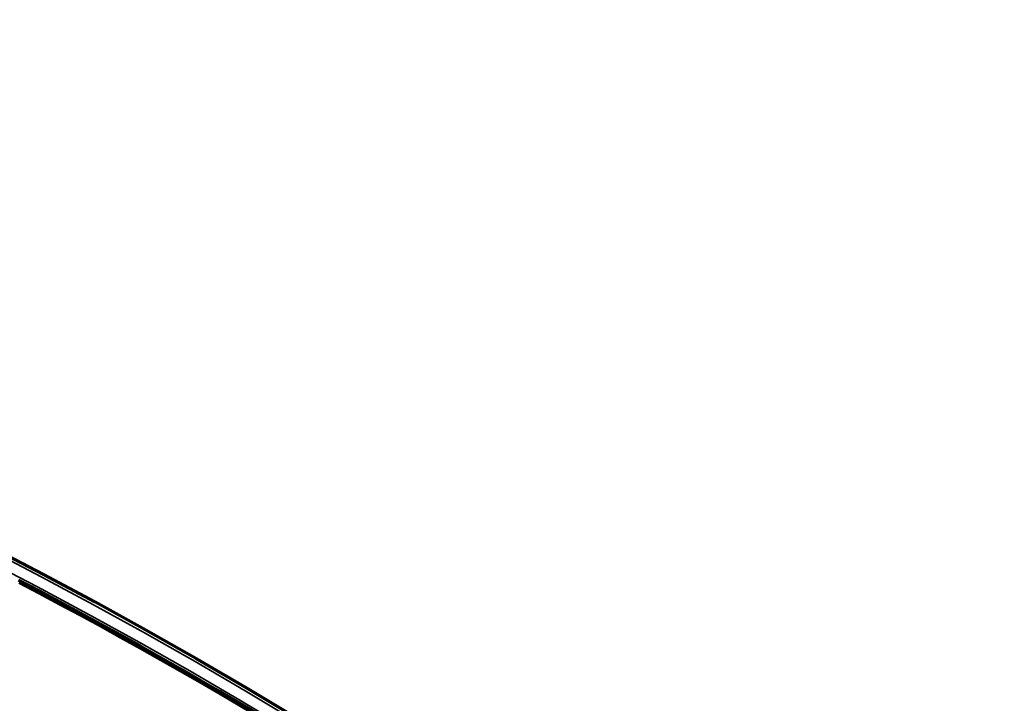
# Model space of a CAD drawing. Header units: millimetres. Extents: x -1503 to 2224, y -4278 to 2541.
# Tile 47 of 50: x 658 to 814, y -2622 to -2514. Entities that reach past the tile are written whole.
import ezdxf

# ---------------------------------------------------------------- set-up
doc = ezdxf.new("R2010")
doc.units = ezdxf.units.MM
doc.header["$LTSCALE"] = 0.75
doc.layers.add('Visible', color=7, linetype='Continuous', lineweight=70)
doc.layers.add('Visible Narrow', color=7, linetype='Continuous', lineweight=35)

msp = doc.modelspace()

# ---------------------------------------------------------------- linework, layer by layer
at = {"layer": 'Visible', "extrusion": (-7.30938e-29, -5.96856e-13, -1)}
for radius in [763.5, 736.5]:
    msp.add_circle((-305.85, -3277.76, -27.4), radius, dxfattribs=at)
msp.add_arc((-305.85, -3277.76, -27.6), 761, 117.53924, 152.46076, dxfattribs=at)
at = {"layer": 'Visible'}
msp.add_arc((305.85, -3277.76, 27.8), 760.9, 27.55838, 62.44162, dxfattribs=at)
at = {"layer": 'Visible Narrow', "extrusion": (-7.30938e-29, -5.96856e-13, -1)}
for radius in [763, 761.3, 738.7, 737]:
    msp.add_circle((-305.85, -3277.76, -27.9), radius, dxfattribs=at)
at = {"layer": 'Visible Narrow'}
for radius, start, end in [(760.6, 27.55824, 62.44176), (739.4, 27.54803, 62.45197)]:
    msp.add_arc((305.85, -3277.76, 28.1), radius, start, end, dxfattribs=at)

doc.saveas('drawing.dxf')
